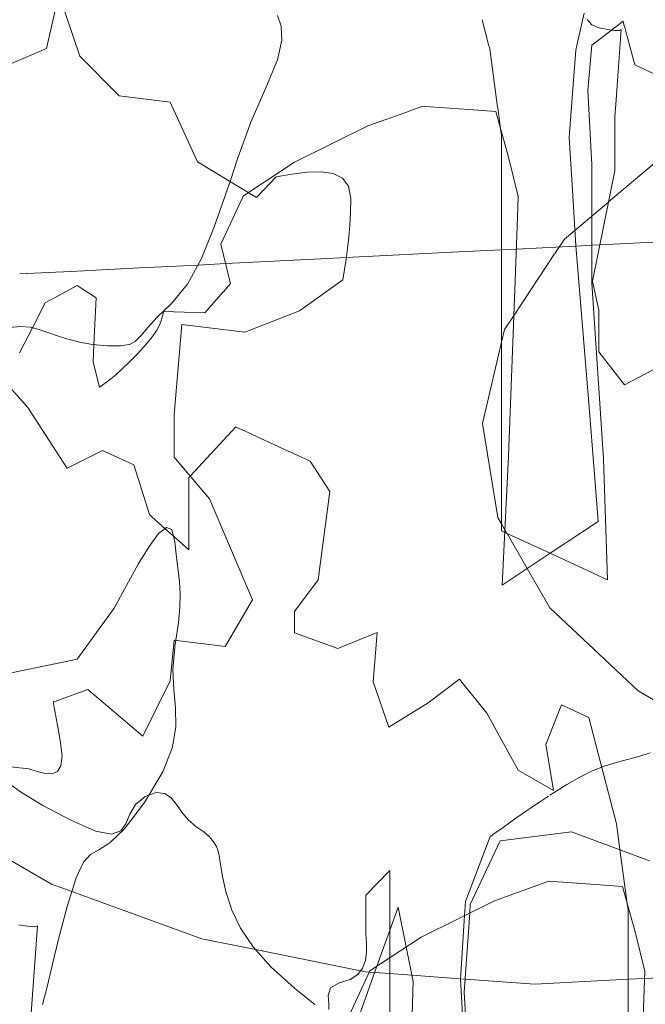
# Model space of a CAD drawing. Header units: millimetres. Extents: x -46876 to 9452, y -13755 to 24767.
# Tile 5 of 55: x -40016 to -36900, y 10719 to 15624. Entities that reach past the tile are written whole.
import ezdxf

# ---------------------------------------------------------------- set-up
doc = ezdxf.new("R2010")
doc.units = ezdxf.units.MM
doc.layers.add('L-PLNT', color=71, linetype='Continuous', lineweight=9)

# ---------------------------------------------------------------- blocks, each defined once
blk = doc.blocks.new('M_RPC Tree - Deciduous - Siberian Crab Apple - 6_1 Meters-4147369-3D - CAPA')
at = {"layer": 'L-PLNT'}
for p, q in [((-38732.1, 15645), (-38712.7, 15592.2)), ((-38712.7, 15592.2), (-38709.5, 15523)), ((-38709.5, 15523), (-38732.1, 15424.9)), ((-38732.1, 15424.9), (-38790.1, 15285.3)), ((-38790.1, 15285.3), (-38863.7, 15114.1)), ((-38863.7, 15114.1), (-38928.6, 14935.3)), ((-38928.6, 14935.3), (-38968, 14818.9)), ((-38968, 14818.9), (-38988.4, 14758.6)), ((-38989, 14756.9), (-39048.4, 14587.2)), ((-39048.4, 14587.2), (-39110.7, 14434.1)), ((-39110.7, 14434.1), (-39179.9, 14306)), ((-39179.9, 14306), (-39259.5, 14210.8)), ((-39259.5, 14210.8), (-39330.8, 14142.9)), ((-39330.8, 14142.9), (-39378.4, 14089.9)), ((-40011.6, 14095.7), (-40068.4, 14090)), ((-39963.6, 14092.1), (-40011.6, 14095.7)), ((-39920.3, 14080.9), (-39963.6, 14092.1)), ((-39875.4, 14066.3), (-39920.3, 14080.9)), ((-39378.4, 14089.9), (-39411.3, 14050.6)), ((-39827.7, 14049.7), (-39875.4, 14066.3)), ((-39775.5, 14032.9), (-39827.7, 14049.7)), ((-39717.5, 14017.8), (-39773.3, 14032.3)), ((-39411.3, 14050.6), (-39438.6, 14023.3)), ((-39652.2, 14006), (-39717.5, 14017.8)), ((-39578, 13999.4), (-39652.2, 14006)), ((-39512.9, 13999.1), (-39578, 13999.4)), ((-39470.7, 14006.4), (-39512.9, 13999.1)), ((-39438.6, 14023.3), (-39469.4, 14006.7)), ((-39371.2, 13000.5), (-39323.7, 13064.5)), ((-39323.7, 13064.5), (-39285, 13095.1)), ((-39285, 13095.1), (-39257.3, 13084.2)), ((-39257.3, 13084.2), (-39242.8, 13023.3)), ((-39425.3, 12911.6), (-39371.2, 13000.5)), ((-39242.8, 13023.3), (-39234.8, 12944.7)), ((-39483.8, 12806.1), (-39425.3, 12911.6)), ((-39234.8, 12944.7), (-39226.6, 12880.7)), ((-39226.6, 12880.7), (-39219.9, 12823.4)), ((-39544.5, 12692.2), (-39484.2, 12805.2)), ((-39219.9, 12823.4), (-39216.4, 12764.8)), ((-39216.4, 12764.8), (-39217.8, 12696.7)), ((-39728.9, 12439), (-39544.5, 12692.2)), ((-39217.8, 12696.7), (-39225.2, 12620.2)), ((-39226.3, 12609.5), (-39237.9, 12532.8)), ((-39225.3, 12619.1), (-39226, 12611.2)), ((-39237.9, 12532.8), (-39242.6, 12501.2)), ((-39242.8, 12500.2), (-39252.9, 12385.1)), ((-40064.2, 12369), (-39840, 12415.8)), ((-39839.5, 12415.9), (-39728.9, 12439)), ((-39252.9, 12384.9), (-39247.7, 12286.7)), ((-39247.7, 12286.7), (-39238.8, 12195.8)), ((-39238.8, 12195.8), (-39237.5, 12103.2)), ((-39237.5, 12103.2), (-39255.2, 11999.8)), ((-39255.2, 11999.8), (-39303.5, 11876.6)), ((-39303.5, 11876.6), (-39393.6, 11724.4)), ((-39393.6, 11724.4), (-39493.3, 11593.5)), ((-39493.3, 11593.5), (-39565.2, 11524.9)), ((-39621, 11488.8), (-39662.6, 11465)), ((-39566.8, 11523.3), (-39621, 11488.8)), ((-39662.6, 11465), (-39698.4, 11426.8)), ((-39698.4, 11426.8), (-39735, 11349.1)), ((-39735, 11349.1), (-39779.2, 11206.9)), ((-39779.2, 11206.9), (-39822.1, 11043)), ((-39822.1, 11043), (-39853.6, 10911.8)), ((-39853.6, 10911.8), (-39878.6, 10805.8)), ((-39878.6, 10805.8), (-39902.2, 10717.6))]:
    blk.add_line(p, q, dxfattribs=at)
blk = doc.blocks.new('M_RPC Tree - Deciduous - Scarlet Oak - 12_5 Meters-4147365-3D - CAPA')
at = {"layer": 'L-PLNT'}
for p, q in [((-36874.8, 11971.7), (-36931.7, 11954.3)), ((-37045.5, 11923.5), (-37103.7, 11905.2)), ((-36988.4, 11939), (-37045.5, 11923.5)), ((-36931.7, 11954.3), (-36988.4, 11939)), ((-37163.6, 11881.9), (-37225.9, 11851)), ((-37116.6, 11900.2), (-37163.6, 11881.9)), ((-37103.7, 11905.2), (-37116.6, 11900.2)), ((-40012, 11777.9), (-40103.1, 11843.5)), ((-37225.9, 11851), (-37289.6, 11814.2)), ((-39899.8, 11709.7), (-40012, 11777.9)), ((-39335.1, 11773.5), (-39372.2, 11760.7)), ((-39293.5, 11769.5), (-39335.1, 11773.5)), ((-37353.3, 11774.9), (-37375.3, 11760.6)), ((-37289.6, 11814.2), (-37353.3, 11774.9)), ((-39390.4, 11754.4), (-39438.3, 11714.9)), ((-39372.2, 11760.7), (-39390.4, 11754.4)), ((-39261.3, 11748.1), (-39293.5, 11769.5)), ((-39234.1, 11715.1), (-39261.3, 11748.1)), ((-37417, 11733.4), (-37479.3, 11691.3)), ((-37381.2, 11756.7), (-37417, 11733.4)), ((-39761.7, 11636), (-39899.8, 11709.7)), ((-39439, 11714.3), (-39466.6, 11665.9)), ((-39207.4, 11676.5), (-39234.1, 11715.1)), ((-39176.8, 11638), (-39207.4, 11676.5)), ((-37480.7, 11690.3), (-37544.4, 11645.9)), ((-39671.9, 11596.9), (-39761.7, 11636)), ((-39466.6, 11665.9), (-39486.6, 11618.8)), ((-39137.8, 11605.6), (-39176.8, 11638)), ((-37544.4, 11645.9), (-37608.1, 11600.6)), ((-39637.1, 11581.8), (-39669.2, 11595.8)), ((-39558.2, 11567.1), (-39636.7, 11581.6)), ((-39512.6, 11582.7), (-39558.2, 11567.1)), ((-39486.6, 11618.8), (-39512.6, 11582.7)), ((-39098.9, 11578.8), (-39137.8, 11605.6)), ((-39070.1, 11553.3), (-39098.9, 11578.8)), ((-37608.1, 11600.6), (-37658.6, 11564.4)), ((-37266.4, 11578.8), (-37622.8, 11534)), ((-36878.1, 11434.5), (-37266.4, 11578.8)), ((-39049.8, 11529), (-39070.1, 11553.3)), ((-39036.2, 11505.5), (-39049.8, 11529)), ((-37677.1, 11541.1), (-37795.7, 11231.1)), ((-37622.8, 11534), (-37771.4, 11216.1)), ((-37671.8, 11554.9), (-37676.9, 11541.6)), ((-37659, 11564.2), (-37671.8, 11554.9)), ((-39027.6, 11482.6), (-39036.2, 11505.5)), ((-39022.5, 11460.2), (-39027.6, 11482.6)), ((-39019, 11437.9), (-39022.5, 11460.2)), ((-39005.5, 11355.9), (-39019, 11437.9)), ((-38172.4, 11385.2), (-38291.2, 11262.9)), ((-38172.4, 11189.3), (-38172.4, 11385.2)), ((-38987, 11272.8), (-39005.5, 11355.9)), ((-38986.3, 11270.7), (-38987, 11272.8)), ((-38958.6, 11187.3), (-38986.2, 11270.5)), ((-38291.2, 11262.9), (-38291.2, 11152.6)), ((-38915.4, 11098.4), (-38958.6, 11187.3)), ((-38130.2, 11202.3), (-38236.1, 10908.4)), ((-38172.4, 11085.1), (-38172.4, 11189.1)), ((-38090.5, 11005), (-38130.2, 11202.3)), ((-37795.7, 11231.1), (-37800.2, 11161.1)), ((-37771.4, 11216.1), (-37774.2, 11173.9)), ((-38291.2, 11151.7), (-38291.2, 11069.6)), ((-37800.2, 11161.1), (-37820.5, 10844.2)), ((-37774.2, 11173.9), (-37801.1, 10778.8)), ((-38852.5, 11004.9), (-38915.4, 11098.4)), ((-38291.2, 11069.6), (-38288.5, 11023.5)), ((-38172.4, 10950.6), (-38172.4, 11085.1)), ((-38764.9, 10905.6), (-38852.5, 11004.9)), ((-38288.5, 11023.5), (-38288.5, 10978.8)), ((-38055.9, 10832.9), (-38090.5, 11005)), ((-38288.5, 10978.8), (-38294, 10936.9)), ((-38172.4, 9800.1), (-38172.4, 10950.6)), ((-38647.7, 10799.4), (-38764.9, 10905.6)), ((-38307.6, 10899.2), (-38332.1, 10867.1)), ((-38236.1, 10908.4), (-38328.4, 10652)), ((-38294, 10936.9), (-38307.6, 10899.2)), ((-38370.3, 10842), (-38424.9, 10825.4)), ((-38332.1, 10867.1), (-38370.3, 10842)), ((-37746.2, 9637.4), (-37820.5, 10844.2)), ((-38544.9, 10718.5), (-38647.7, 10799.4)), ((-38467.6, 10801.6), (-38479.5, 10763)), ((-38424.9, 10825.4), (-38467.6, 10801.6)), ((-38068.3, 10373.8), (-38055.9, 10832.9)), ((-38479.5, 10763), (-38476.7, 10722.5)), ((-37801.1, 10778.8), (-37756.5, 10017.4)), ((-38476.7, 10722.5), (-38475.8, 10693))]:
    blk.add_line(p, q, dxfattribs=at)
blk = doc.blocks.new('M_RPC Tree - Deciduous - Red Maple - 9 Meters-4147367-3D - CAPA')
at = {"layer": 'L-PLNT'}
for p, q in [((-37165.6, 15598.5), (-37189.7, 15624.7)), ((-37130.7, 15583.7), (-37165.6, 15598.5)), ((-37094.9, 15576.9), (-37130.7, 15583.7)), ((-37068.3, 15572.6), (-37094.9, 15576.9)), ((-37049.3, 15570.5), (-37068.3, 15572.6)), ((-37036.4, 15570.1), (-37049.3, 15570.5)), ((-37038, 15319.5), (-37019.3, 15574.9)), ((-37028.1, 15571), (-37036.4, 15570.1)), ((-37022.9, 15572.7), (-37028.1, 15571)), ((-37019.3, 15574.9), (-37022.9, 15572.7)), ((-37046.4, 15204.2), (-37038, 15318.6)), ((-37051.1, 15139.9), (-37046.5, 15203.4)), ((-37051.1, 14901.1), (-37051.1, 15139.9)), ((-36812.5, 14944.9), (-36957.9, 14822.2)), ((-37162.3, 14322), (-37051.1, 14870.8)), ((-37051.1, 14870.8), (-37051.1, 14899.7)), ((-36958.3, 14821.8), (-37082.3, 14717.1)), ((-37083.7, 14715.9), (-37166.4, 14646)), ((-37168, 14644.6), (-37250.7, 14574.8)), ((-37250.7, 14574.8), (-37302.7, 14530.9)), ((-37302.7, 14530.9), (-37350, 14459.6)), ((-37351.1, 14457.8), (-37553.5, 14152.2)), ((-37130.7, 14176.4), (-37162.6, 14320.8)), ((-37130.7, 13969.4), (-37130.7, 14176.4)), ((-37553.5, 14152.2), (-37601.1, 14080.5)), ((-37601.1, 14080.5), (-37615.9, 14017)), ((-37615.9, 14017), (-37710.5, 13612)), ((-37003.4, 13805.6), (-37130.7, 13969.4)), ((-36860.1, 13880), (-37003.4, 13805.6)), ((-37710.5, 13612), (-37633.9, 13143.6)), ((-37633.9, 13143.6), (-37615.9, 13112.3)), ((-37615.9, 13112.3), (-37598.7, 13082.6)), ((-37598.7, 13082.6), (-37588.8, 13065.3)), ((-37587.9, 13063.8), (-37487.8, 12890.2)), ((-37487.8, 12890.1), (-37374.4, 12693.6)), ((-37374.4, 12693.6), (-36934.9, 12280.2)), ((-36934.9, 12280.2), (-36504.4, 12029.8))]:
    blk.add_line(p, q, dxfattribs=at)
blk = doc.blocks.new('M_RPC Tree - Deciduous - Red Maple - 9 Meters-V39-3D - CAPA')
at = {"layer": 'L-PLNT'}
for p, q in [((-39975.2, 13692.5), (-40170.7, 13909.9)), ((-39798.7, 13419.6), (-39975.2, 13692.5)), ((-38939.4, 13595.6), (-39167.1, 13351)), ((-38860.1, 13559), (-38937.9, 13594.9)), ((-38841.6, 13550.4), (-38859.1, 13558.5)), ((-38678.4, 13475.1), (-38839.9, 13549.7)), ((-39603.9, 13478.7), (-39779.8, 13390.4)), ((-39447.6, 13406.5), (-39603.9, 13478.7)), ((-38568.1, 13424.1), (-38676.9, 13474.4)), ((-39779.8, 13390.4), (-39798.4, 13419.2)), ((-39369.4, 13158.4), (-39447.6, 13406.5)), ((-38470.4, 13273), (-38568.1, 13424.1)), ((-39167.1, 13351), (-39173.9, 13343.7)), ((-39173.9, 13343), (-39173.9, 13195.3)), ((-38529, 12833.9), (-38470.4, 13273)), ((-39173.9, 13195.3), (-39173.9, 12983.4)), ((-39357.9, 13148.2), (-39369.4, 13158.4)), ((-39292.3, 13089.4), (-39357.1, 13147.5)), ((-39249.3, 13050.9), (-39292.3, 13089.4)), ((-39173.9, 12983.4), (-39249.3, 13050.9)), ((-38646.3, 12676.1), (-38529, 12833.9)), ((-38646.3, 12570.2), (-38646.3, 12676.1)), ((-38431.3, 12492.1), (-38646.3, 12570.2)), ((-38235.8, 12571.4), (-38431.3, 12492.1)), ((-38255.4, 12326.1), (-38235.8, 12571.4)), ((-38177.2, 12099.3), (-38255.4, 12326.1)), ((-37825.4, 12339.4), (-37981.8, 12220.9)), ((-37806.8, 12316.4), (-37825.4, 12339.4)), ((-37688.6, 12170.3), (-37806.8, 12316.4)), ((-37981.8, 12220.9), (-38177.2, 12099.3)), ((-37532.3, 11886.2), (-37688.6, 12170.3)), ((-37317.3, 12210.7), (-37395.5, 12013.7)), ((-37180.5, 12147.6), (-37317.3, 12210.7)), ((-37144.1, 12006.8), (-37180.5, 12147.6)), ((-37395.5, 12013.7), (-37383.9, 11945.7)), ((-37043.7, 11618.2), (-37144, 12006.3)), ((-37383.8, 11945.3), (-37356.4, 11783.8)), ((-37356.4, 11783.8), (-37532.3, 11886.2)), ((-37026.1, 11489.5), (-37043.7, 11618.2)), ((-36989.5, 11221.1), (-37026.1, 11489.5)), ((-37379.5, 11332.1), (-37650.2, 11235.3)), ((-37124.8, 11315), (-37379.5, 11332.1)), ((-37013.4, 11306.2), (-37124.8, 11315)), ((-36949.7, 11079.4), (-37013.4, 11306.2)), ((-37650.2, 11235.3), (-38016.3, 11054.3)), ((-36985, 11188.4), (-36989.5, 11221.1)), ((-36985, 10828.2), (-36985, 11188.4)), ((-40002.3, 11112.5), (-40019.4, 11115.8)), ((-39975.6, 11108.2), (-40002.3, 11112.5)), ((-39956.6, 11106.1), (-39975.6, 11108.2)), ((-39958.5, 10675.5), (-39926.7, 11110.6)), ((-39943.8, 11105.8), (-39956.6, 11106.1)), ((-39935.5, 11106.6), (-39943.8, 11105.8)), ((-39930.3, 11108.4), (-39935.5, 11106.6)), ((-39926.7, 11110.6), (-39930.3, 11108.4)), ((-38016.3, 11054.3), (-38271, 10885.2)), ((-36902, 10883.4), (-36949.7, 11079.4)), ((-38271, 10885.2), (-38382.5, 10645.6)), ((-36917.9, 10417.5), (-36902, 10883.4)), ((-36985, 10277.2), (-36985, 10828.2))]:
    blk.add_line(p, q, dxfattribs=at)
blk = doc.blocks.new('M_RPC Tree - Deciduous - Red Maple - 9 Meters-V40-3D - CAPA')
at = {"layer": 'L-PLNT'}
for p, q in [((-37203.3, 15656.9), (-37240.7, 15495.8)), ((-37678.4, 15493.4), (-37712.1, 15623.8)), ((-37010, 15616.5), (-37068, 15572.6)), ((-37005.7, 15600.6), (-37010, 15616.5)), ((-36998.9, 15575.4), (-37005.7, 15600.5)), ((-37068, 15572.6), (-37166.4, 15498)), ((-36951.8, 15400.1), (-36998.1, 15572)), ((-37674.5, 15478.4), (-37678, 15492)), ((-37635, 15188.6), (-37674.5, 15478.4)), ((-37246.2, 15472), (-37258.7, 15301.9)), ((-37240.9, 15495.1), (-37246.2, 15472.2)), ((-37166.4, 15498), (-37185.9, 15273.9)), ((-36795, 15326.5), (-36951.4, 15398.7)), ((-37258.8, 15300.2), (-37278.1, 15036.9)), ((-37185.9, 15273.9), (-37171, 14992)), ((-38074.8, 15169.3), (-38281, 15095.5)), ((-38010.4, 15192.4), (-38074.5, 15169.4)), ((-37971.9, 15189.8), (-38010.4, 15192.4)), ((-37778.3, 15176.7), (-37971.4, 15189.7)), ((-37756.2, 15175.2), (-37776.8, 15176.6)), ((-37644.2, 15166.4), (-37755.7, 15175.2)), ((-37580.6, 14939.6), (-37644.2, 15166.4)), ((-37620.3, 15081.3), (-37634.7, 15186.9)), ((-38281, 15095.5), (-38647.2, 14914.5)), ((-37615.9, 15048.7), (-37620.3, 15081.3)), ((-37615.9, 14689), (-37615.9, 15048.7)), ((-37278.1, 15036.9), (-37274.9, 14983.7)), ((-37274.8, 14982.1), (-37267.4, 14856.9)), ((-37171, 14991.4), (-37166.4, 14904.7)), ((-38647.2, 14914.5), (-38875.5, 14762.9)), ((-37532.8, 14743.7), (-37580.6, 14939.6)), ((-37166.4, 14904.7), (-37166.4, 14311.3)), ((-37267.4, 14856.1), (-37246.2, 14499.3)), ((-38910.3, 14727.2), (-39013.3, 14505.8)), ((-38901.9, 14745.4), (-38910, 14727.9)), ((-38875.5, 14762.9), (-38901.9, 14745.4)), ((-37536.3, 14640.5), (-37532.8, 14743.7)), ((-37615.9, 14137.4), (-37615.9, 14688.4)), ((-37548.7, 14277.8), (-37536.3, 14640)), ((-37125.8, 14502.4), (-36510.7, 14533.2)), ((-39013.3, 14505.8), (-38968.6, 14322.2)), ((-37864, 14465.4), (-37615.9, 14477.9)), ((-37615.9, 14477.9), (-37541.8, 14481.6)), ((-37541.8, 14481.6), (-37379.1, 14489.7)), ((-37378.5, 14489.8), (-37246, 14496.4)), ((-37246.2, 14499.3), (-37182.6, 13734.4)), ((-37246, 14496.4), (-37166.4, 14500.4)), ((-37166.4, 14500.4), (-37125.8, 14502.4)), ((-38989.2, 14409), (-38515.4, 14432.8)), ((-38514.9, 14432.8), (-38388.8, 14439.1)), ((-38388.8, 14439.1), (-38190.4, 14449.1)), ((-38189.2, 14449.1), (-37864.9, 14465.4)), ((-39759.5, 14370.5), (-39574.7, 14379.7)), ((-39573, 14379.8), (-39419, 14387.5)), ((-39418.9, 14387.5), (-39270.9, 14394.9)), ((-39270.4, 14395), (-39128, 14402.1)), ((-39128, 14402.1), (-38989.7, 14409)), ((-40015.6, 14357.6), (-39986.6, 14359.1)), ((-39983.2, 14359.2), (-39981.4, 14359.3)), ((-39980.9, 14359.4), (-39835.5, 14366.6)), ((-39835.1, 14366.7), (-39759.7, 14370.4)), ((-39763.3, 14281.3), (-39888.8, 14214.4)), ((-39729.7, 14299.3), (-39763.1, 14281.4)), ((-39634.2, 14238.5), (-39729.7, 14299.3)), ((-38965.6, 14309.9), (-39001.3, 14268.7)), ((-38968.4, 14321.5), (-38965.6, 14309.9)), ((-37580.6, 13449.5), (-37548.7, 14277.8)), ((-37166.4, 14311.3), (-37107.7, 13436.5)), ((-39645.7, 14005.5), (-39634.2, 14238.5)), ((-39001.6, 14268.3), (-39092.9, 14163.2)), ((-39889.3, 14213.5), (-39952.6, 14089.3)), ((-39309.1, 14129.1), (-39318.2, 14105.3)), ((-39303.6, 14150.5), (-39309.1, 14129.1)), ((-39299.9, 14170.7), (-39303.4, 14151.4)), ((-39092.9, 14163.2), (-39299.9, 14170.7)), ((-37615.9, 13077.8), (-37615.9, 14137.4)), ((-39952.6, 14089.3), (-40016.2, 13964.2)), ((-39318.2, 14105.3), (-39332.8, 14077.9)), ((-39354.6, 14045.7), (-39385.5, 14007.4)), ((-39332.8, 14077.9), (-39354.6, 14045.7)), ((-39650.1, 13917.5), (-39645.7, 14005.5)), ((-39385.5, 14007.4), (-39427.2, 13962)), ((-39427.2, 13962), (-39470.8, 13917.7)), ((-39618.3, 13793.8), (-39650.1, 13917.5)), ((-39506.9, 13882.8), (-39536.7, 13855.7)), ((-39470.8, 13917.7), (-39506.9, 13882.8)), ((-39561.4, 13834.7), (-39582.5, 13818.5)), ((-39536.7, 13855.7), (-39561.4, 13834.7)), ((-39601, 13805.4), (-39618.3, 13793.8)), ((-39582.5, 13818.5), (-39601, 13805.4)), ((-37151.6, 13339.2), (-37182.6, 13734.4)), ((-37612.4, 12807.4), (-37580.6, 13449.5)), ((-37088.2, 12834.1), (-37107.7, 13436.5)), ((-37134.8, 13124.5), (-37151.6, 13338.9)), ((-37134.8, 13124.5), (-37373.6, 12966)), ((-37599.4, 13070.2), (-37615.9, 13077.8)), ((-37373.6, 12966), (-37599.4, 13070.2)), ((-37373.6, 12966), (-37612.4, 12807.4)), ((-37088.2, 12834.1), (-37373.6, 12965.9)), ((-40143.9, 11484.6), (-39856.6, 11317.5)), ((-39856.6, 11317.5), (-39835.6, 11309.8)), ((-39835.1, 11309.6), (-39823.6, 11305.5)), ((-39823.3, 11305.4), (-39756.2, 11281)), ((-39756.2, 11281), (-39108.8, 11046)), ((-39108.8, 11046), (-38840.8, 10991.6)), ((-38840.8, 10991.6), (-38318.1, 10885.4)), ((-38318.1, 10885.4), (-38295.4, 10880.8)), ((-38295.4, 10880.8), (-38273.8, 10879.3)), ((-38273.8, 10879.3), (-38247.2, 10877.4)), ((-38247.2, 10877.4), (-38172.4, 10872)), ((-38172.4, 10872), (-38062.1, 10864.1)), ((-38062.1, 10864.1), (-37820.3, 10846.8)), ((-37820.3, 10846.8), (-37796.6, 10845.1)), ((-37796.6, 10845.1), (-37449.3, 10820.2)), ((-37449.3, 10820.2), (-36985, 10843.5)), ((-36985, 10843.5), (-36903.2, 10847.6)), ((-36903.2, 10847.6), (-36628.6, 10861.4))]:
    blk.add_line(p, q, dxfattribs=at)
blk = doc.blocks.new('M_RPC Tree - Deciduous - Red Maple - 9 Meters-V41-3D - CAPA')
at = {"layer": 'L-PLNT'}
for p, q in [((-39852.4, 15844.1), (-39715.6, 15441.8)), ((-39835.3, 15684.8), (-39882.2, 15481.3)), ((-39882.2, 15481.3), (-40057.3, 15406.4)), ((-39715.6, 15441.8), (-39520.2, 15245.6)), ((-39520.2, 15245.6), (-39266.1, 15213.1)), ((-39266.1, 15213.1), (-39129.3, 14916.8)), ((-39129.3, 14916.8), (-38836.2, 14739)), ((-38659.4, 14854.8), (-38583.6, 14863.9)), ((-38583.6, 14863.9), (-38514.3, 14866.1)), ((-38514.3, 14866.1), (-38454.8, 14857.6)), ((-38836.2, 14739), (-38738.5, 14842.2)), ((-38738.5, 14842.2), (-38659.4, 14854.8)), ((-38454.8, 14857.6), (-38408.3, 14835.2)), ((-38408.3, 14835.2), (-38377.9, 14795.3)), ((-38377.9, 14795.3), (-38367.1, 14734.3)), ((-38367.1, 14734.3), (-38368.3, 14664.6)), ((-38368.3, 14664.6), (-38371.5, 14600.4)), ((-38371.5, 14600.4), (-38376.4, 14540.6)), ((-38376.4, 14540.6), (-38382.6, 14484.4)), ((-38382.6, 14484.4), (-38389.9, 14431)), ((-38389.9, 14431), (-38397.9, 14379.3)), ((-38397.9, 14379.3), (-38406.2, 14328.5)), ((-38406.2, 14328.5), (-38621.2, 14173.5)), ((-38621.2, 14173.5), (-38894.8, 14066.8)), ((-39207.5, 14105.2), (-39246.6, 13657)), ((-38894.8, 14066.8), (-39207.5, 14105.2)), ((-39246.6, 13657), (-39246.6, 13445.1)), ((-39246.6, 13445.1), (-39070.7, 13236.7)), ((-39070.7, 13236.7), (-38855.7, 12734.8)), ((-38855.7, 12734.8), (-38992.5, 12501.3)), ((-39246.6, 12533.9), (-39266.1, 12331)), ((-38992.5, 12501.3), (-39246.6, 12533.9)), ((-39266.1, 12331), (-39402.9, 12055.1)), ((-39676.5, 12287.4), (-39845.9, 12225.3)), ((-39402.9, 12055.1), (-39676.5, 12287.4)), ((-39847.2, 12228.2), (-39847.7, 12227.2)), ((-39847.7, 12227.2), (-39846.8, 12218.7)), ((-39845.9, 12225.3), (-39847.2, 12228.2)), ((-39846.8, 12218.7), (-39843.6, 12198.7)), ((-39843.6, 12198.7), (-39837.5, 12163.6)), ((-39837.5, 12163.6), (-39827.6, 12109.6)), ((-39827.6, 12109.6), (-39813.4, 12032.7)), ((-39813.4, 12032.7), (-39804.6, 11957.4)), ((-39804.6, 11957.4), (-39810.2, 11907.7)), ((-39969.7, 11893), (-40108.6, 11906.9)), ((-39928.2, 11878.9), (-39969.7, 11893)), ((-39889.1, 11869.1), (-39928.2, 11878.9)), ((-39827.7, 11879.2), (-39854.8, 11867.7)), ((-39810.2, 11907.7), (-39827.7, 11879.2)), ((-39854.8, 11867.7), (-39889.1, 11869.1))]:
    blk.add_line(p, q, dxfattribs=at)

msp = doc.modelspace()

# ---------------------------------------------------------------- block references
at = {"layer": 'L-PLNT'}
for name in ['M_RPC Tree - Deciduous - Red Maple - 9 Meters-V40-3D - CAPA', 'M_RPC Tree - Deciduous - Red Maple - 9 Meters-4147367-3D - CAPA', 'M_RPC Tree - Deciduous - Red Maple - 9 Meters-V39-3D - CAPA', 'M_RPC Tree - Deciduous - Red Maple - 9 Meters-V41-3D - CAPA', 'M_RPC Tree - Deciduous - Scarlet Oak - 12_5 Meters-4147365-3D - CAPA', 'M_RPC Tree - Deciduous - Siberian Crab Apple - 6_1 Meters-4147369-3D - CAPA']:
    msp.add_blockref(name, (0, 0), dxfattribs=at)

doc.saveas('drawing.dxf')
